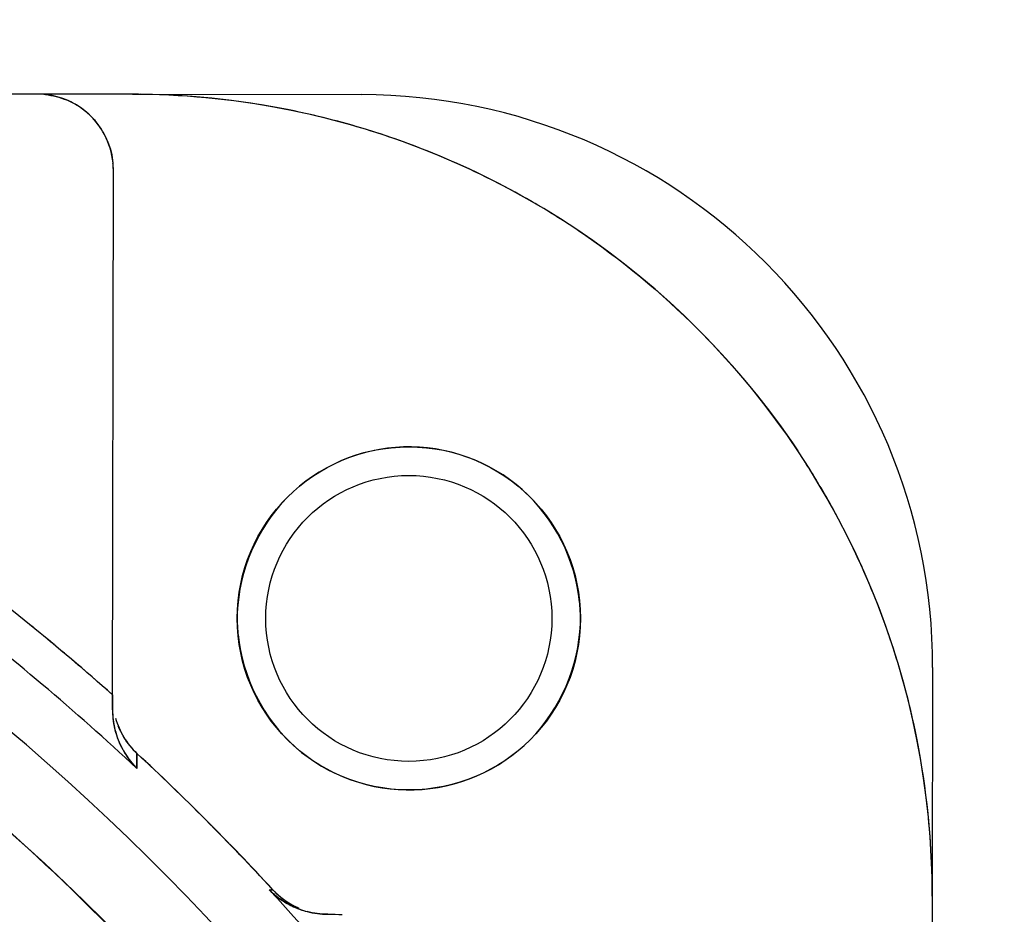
# Model space of a CAD drawing. Header units: millimetres. Extents: x 4086 to 10416, y 123 to 1549.
# Tile 215 of 256: x 9368.63 to 9372.93, y 618.77 to 622.68. Entities that reach past the tile are written whole.
import ezdxf

# ---------------------------------------------------------------- set-up
doc = ezdxf.new("R2010")
doc.units = ezdxf.units.MM
doc.layers.add('中心线', color=7, linetype='Continuous')
doc.layers.add('运动范围', color=7, linetype='Continuous')
doc.styles.add('思源黑', font='SourceHanSansCN-Normal.ttf')
doc.dimstyles.new('尺寸标注_1_6比例中六', dxfattribs={"dimtxt": 10, "dimasz": 8, "dimexe": 2, "dimexo": 1.5, "dimgap": 1, "dimtad": 1, "dimdec": 1, "dimlfac": 6, "dimdsep": 46, "dimtxsty": '思源黑', "dimcen": 0.09, "dimadec": 0, "dimazin": 0, "dimtp": 0.01, "dimtm": 0.01, "dimtfac": 1, "dimtdec": 1, "dimtofl": 0, "dimtmove": 0, "dimatfit": 3, "dimfxl": 1, "dimtolj": 1, "dimarcsym": 0})
doc.dimstyles.new('尺寸标注_1_6比例中六弯折', dxfattribs={"dimtxt": 10, "dimasz": 8, "dimexe": 2, "dimexo": 1.5, "dimgap": 1, "dimtad": 1, "dimtih": 1, "dimtoh": 1, "dimdec": 1, "dimlfac": 6, "dimdsep": 46, "dimtxsty": '思源黑', "dimcen": 0.09, "dimadec": 0, "dimazin": 0, "dimtp": 0.01, "dimtm": 0.01, "dimtfac": 1, "dimtdec": 1, "dimtofl": 0, "dimtmove": 0, "dimatfit": 3, "dimfxl": 1, "dimtolj": 1, "dimarcsym": 0})

# ---------------------------------------------------------------- blocks, each defined once
blk = doc.blocks.new('*D681')
at = {"layer": 'Defpoints', "color": 0}
for p in [(9406.9961, 620.7981), (9364.7578, 590.0128)]:
    blk.add_point(p, dxfattribs=at)
at = {"layer": '中心线', "color": 0, "lineweight": -2}
for p in [(9413.4611, 625.5101), (9494.3853, 654.4196)]:
    blk.add_line(p, (9453.1257, 654.4196), dxfattribs=at)
at = {"layer": '中心线', "color": 0}
for p, q in [((9364.7578, 589.9228), (9364.7578, 590.1028)), ((9364.6678, 590.0128), (9364.8478, 590.0128))]:
    blk.add_line(p, q, dxfattribs=at)
blk.add_solid([(9412.6758, 626.5876), (9414.2465, 624.4326), (9406.9961, 620.7981)], dxfattribs=at)
at = {"layer": '中心线', "color": 0, "insert": (9474.2555, 665.7884), "char_height": 10, "attachment_point": 2, "style": '思源黑'}
blk.add_mtext('\\A1;R313.6', dxfattribs=at)
blk = doc.blocks.new('*D682')
at = {"layer": 'Defpoints', "color": 0}
for p in [(9331.4792, 667.1614), (9291.6217, 602.9087), (9292.3531, 602.7797), (9438.2796, 590.0128), (9439.0222, 590.0128)]:
    blk.add_point(p, dxfattribs=at)
at = {"layer": '运动范围', "color": 0, "linetype": 'Continuous', "lineweight": -2}
for p, q in [((9290.1445, 603.1692), (9280.0446, 604.95)), ((9440.5222, 590.0128), (9450.7779, 590.0128))]:
    blk.add_line(p, q, dxfattribs=at)
blk.add_arc((9364.7578, 590.0128), 84.0201, 5.457499, 164.542501, dxfattribs=at)
at = {"layer": '运动范围', "color": 0}
for points in [[(9282.4763, 612.6999), (9285.0775, 612.1124), (9282.0142, 604.6027)], [(9447.0652, 597.9403), (9449.7289, 598.0672), (9448.7779, 590.0128)]]:
    blk.add_solid(points, dxfattribs=at)
at = {"layer": '运动范围', "color": 0, "insert": (9388.6407, 682.6034), "char_height": 10, "attachment_point": 2, "rotation": 345.5363, "style": '思源黑'}
blk.add_mtext('+\\A1;170%%d', dxfattribs=at)

msp = doc.modelspace()

# ---------------------------------------------------------------- linework, layer by layer
at = {"layer": '运动范围', "color": 7, "linetype": 'Continuous'}
for p, q in [((9369.1235, 622.3563), (9364.8983, 622.3636)), ((9369.1235, 622.3563), (9370.1235, 622.3545)), ((9369.0355, 619.6652), (9369.0396, 622.0231)), ((9372.6192, 619.8502), (9372.6174, 618.8502)), ((9369.0356, 619.7199), (9369.0355, 619.6867)), ((9369.0356, 619.7309), (9369.0356, 619.7199)), ((9369.0354, 619.6712), (9369.0353, 619.6684)), ((9369.1424, 619.4748), (9369.1412, 619.4096)), ((9369.1418, 619.4434), (9369.1423, 619.4749)), ((9369.1418, 619.4429), (9369.1423, 619.4749)), ((9369.1419, 619.4458), (9369.1423, 619.4749)), ((9369.1413, 619.4095), (9369.1419, 619.4451)), ((9369.1413, 619.4095), (9369.1418, 619.4434)), ((9369.1413, 619.4095), (9369.1418, 619.4429)), ((9369.1419, 619.4451), (9369.1419, 619.4458)), ((9369.7201, 618.879), (9369.7361, 618.879)), ((9369.7324, 618.8829), (9369.7238, 618.875)), ((9372.6174, 618.8502), (9372.5918, 604.1835))]:
    msp.add_line(p, q, dxfattribs=at)
for radius in [0.75, 0.625]:
    msp.add_circle((9370.3304, 620.065), radius, dxfattribs=at)
for centre, radius, start, end in [((9364.7578, 590.0128), 287.1667, 190, 18.680108), ((9364.7578, 590.0128), 52.2667, 190, 170), ((9368.6989, 621.9712), 0.3859, 85.7391, 88.8125), ((9368.7063, 622.0237), 0.3332, 359.889, 89.911), ((9368.6993, 621.9778), 0.3792, 83.4992, 85.7376), ((9369.1071, 618.7053), 3.651, 89.1948, 89.742), ((9369.1174, 618.8563), 3.5, 359.8998, 89.9002), ((9369.1108, 618.7888), 3.5675, 78.731, 89.2351), ((9370.1192, 619.8545), 2.5, 359.9, 89.9), ((9368.7118, 622.0335), 0.3222, 57.5769, 67.5292), ((9368.7043, 622.0218), 0.336, 45.1015, 57.5637), ((9368.7031, 622.0205), 0.3378, 41.9109, 45.1102), ((9369.1259, 618.8866), 3.4686, 72.903, 78.6603), ((9368.7054, 622.0225), 0.3348, 32.2196, 41.9221), ((9368.7161, 622.0292), 0.3221, 22.273, 32.2232), ((9369.1169, 618.8572), 3.4993, 67.3502, 72.9038), ((9369.1114, 618.8447), 3.513, 59.9774, 67.3462), ((9368.659, 622.0168), 0.3806, 3.8133, 5.8128), ((9368.6531, 622.0164), 0.3866, 0.9944, 3.8118), ((9369.1189, 618.8579), 3.4979, 56.1305, 59.9757), ((9369.119, 618.8578), 3.4979, 29.8238, 33.6695), ((9369.1058, 618.8503), 3.513, 22.4538, 29.8221), ((9361.7713, 611.5358), 10.9513, 48.44581, 53.42532), ((9369.1184, 618.8558), 3.4993, 16.896, 22.4497), ((9361.7713, 611.5358), 10.7848, 46.89275, 52.75605), ((9361.7721, 611.5367), 10.9501, 50.10555, 51.76558), ((9370.2758, 620.0584), 0.8046, 4.8993, 5.5454), ((9370.2656, 620.0576), 0.8148, 0.4287, 4.8919), ((9370.3847, 620.0587), 0.8043, 177.8319, 179.4565), ((9370.3952, 620.0725), 0.8148, 180.4287, 184.895), ((9370.2761, 620.0714), 0.8043, 357.8306, 359.4565), ((9361.7713, 611.5358), 10.538, 331.97353, 53.82647), ((9370.385, 620.0717), 0.8046, 184.9025, 185.5595), ((9361.7688, 611.5329), 10.9551, 48.4461, 50.10536), ((9361.6918, 611.4396), 10.3296, 45.78842, 55.06713), ((9361.7713, 611.5358), 10.2052, 330.67611, 55.12389), ((9369.1478, 618.8647), 3.4686, 11.1397, 16.8968), ((9371.649, 619.6854), 2.6135, 179.9705, 180.4068), ((9369.375, 619.6657), 0.3397, 180.0909, 186.6671), ((9369.3743, 619.6656), 0.339, 180.0791, 186.3655), ((9369.3737, 619.6653), 0.3384, 180.0298, 186.3274), ((9369.3785, 619.7232), 0.343, 195.8857, 211.1586), ((9369.3796, 619.7236), 0.344, 195.9127, 211.135), ((9369.3794, 619.7236), 0.3439, 195.9087, 211.1384), ((9369.4008, 619.6684), 0.3656, 186.3421, 194.2212), ((9369.3911, 619.6673), 0.3559, 186.3322, 188.4372), ((9369.3918, 619.6674), 0.3566, 186.6292, 188.4415), ((9369.4052, 619.6696), 0.3702, 188.4636, 194.2006), ((9369.405, 619.6695), 0.37, 188.4583, 194.1999), ((9369.3655, 619.7178), 0.3297, 201.6759, 205.9814), ((9369.3685, 619.7191), 0.3328, 202.8746, 205.9563), ((9369.4087, 619.6706), 0.3738, 194.2202, 208.5749), ((9369.4086, 619.6705), 0.3737, 194.2195, 208.5786), ((9369.4076, 619.6702), 0.3727, 194.2205, 208.6161), ((9369.3688, 619.7193), 0.3332, 210.116, 227.154), ((9369.3685, 619.7191), 0.3328, 211.5115, 227.1777), ((9369.0499, 618.8499), 3.5675, 0.5647, 11.069), ((9369.4058, 619.6698), 0.3712, 208.7022, 216.5842), ((9369.4142, 619.6737), 0.3802, 208.5879, 212.1675), ((9369.4141, 619.6736), 0.38, 208.5916, 212.1729), ((9369.4118, 619.6725), 0.3774, 208.6223, 214.785), ((9369.4108, 619.6715), 0.3761, 212.169, 214.3766), ((9369.4104, 619.6713), 0.3756, 212.1736, 214.7588), ((9369.4006, 619.6643), 0.3636, 214.3386, 222.4431), ((9369.3999, 619.6637), 0.3627, 214.7229, 222.6079), ((9369.3982, 619.6628), 0.3608, 214.7515, 223.4064), ((9361.7695, 611.534), 10.8358, 42.67475, 47.12525), ((9361.7696, 611.5341), 10.8357, 42.67473, 47.12527), ((9361.77, 611.5344), 10.8352, 42.67463, 47.12537), ((9361.7713, 611.5358), 10.8333, 42.7034, 47.12532), ((9369.3954, 619.6625), 0.3586, 216.6292, 222.9086), ((9369.3873, 619.6525), 0.3458, 222.489, 224.6283), ((9369.3957, 619.6628), 0.359, 222.9157, 224.876), ((9369.387, 619.6522), 0.3454, 222.6523, 224.638), ((9369.3853, 619.6511), 0.3434, 223.4644, 224.6954), ((9361.7713, 611.5358), 8.1451, 115.45039, 64.34961), ((9369.9748, 619.1326), 0.3594, 224.8795, 226.8714), ((9369.9746, 619.1322), 0.359, 224.857, 226.8497), ((9361.7713, 611.5358), 10.8215, 24.82575, 42.73184), ((9369.9747, 619.1313), 0.3585, 224.7488, 225.9136), ((9369.9742, 619.1309), 0.3578, 225.9194, 232.409), ((9369.9817, 619.1401), 0.3696, 226.8756, 235.9708), ((9369.9816, 619.1399), 0.3694, 226.8773, 235.4557), ((9369.9804, 619.1387), 0.3677, 226.8818, 232.343), ((9369.9788, 619.1023), 0.3298, 222.639, 224.0368), ((9369.9812, 619.1045), 0.333, 222.6322, 230.4065), ((9369.981, 619.1044), 0.3328, 222.6341, 246.6755), ((9369.9813, 619.1046), 0.3332, 222.646, 244.9297), ((9369.9803, 619.1039), 0.3319, 224.0373, 226.0613), ((9369.9819, 619.1056), 0.3343, 226.0623, 229.4265), ((9368.9664, 618.8465), 3.651, 0.058, 0.605), ((9361.7711, 611.5357), 10.2054, 340.06867, 45.73118), ((9369.9832, 619.1422), 0.3722, 232.3342, 240.3006), ((9369.9772, 619.1348), 0.3627, 232.4132, 235.5932), ((9369.9823, 619.1059), 0.3348, 229.4222, 238.276), ((9369.9826, 619.1061), 0.3351, 229.7683, 232.232), ((9369.9827, 619.1414), 0.3713, 235.4388, 240.2941), ((9369.9838, 619.1445), 0.3744, 235.6061, 240.4135), ((9369.9826, 619.1412), 0.371, 235.9543, 240.2924), ((9369.9818, 619.1051), 0.3339, 231.7649, 238.2791), ((9369.9816, 619.1048), 0.3335, 232.2266, 238.2806), ((9369.9779, 619.1329), 0.3615, 240.2912, 248.2231), ((9369.9776, 619.1322), 0.3607, 240.2805, 249.8122), ((9369.9775, 619.1321), 0.3606, 240.2788, 250.2), ((9369.9809, 619.1386), 0.3679, 240.3434, 248.1201), ((9369.981, 619.1042), 0.3327, 238.3001, 245.8905), ((9369.9808, 619.1038), 0.3322, 238.2952, 244.9353), ((9369.9808, 619.1036), 0.3321, 238.294, 244.5863), ((9369.9773, 619.1321), 0.3605, 248.2693, 255.2954), ((9369.9745, 619.1234), 0.3514, 248.1773, 249.7994), ((9369.9719, 619.1162), 0.3438, 249.7867, 255.5292), ((9369.9773, 619.1323), 0.3608, 250.2446, 255.2951)]:
    msp.add_arc(centre, radius, start, end, dxfattribs=at)
for points in [[(9368.7423, 622.3546), (9368.7739, 622.351), (9368.8055, 622.3433), (9368.835, 622.3312)], [(9369.0142, 622.1513), (9369.0266, 622.1208), (9369.0344, 622.0881), (9369.0377, 622.0553)], [(9371.0683, 621.7622), (9371.4454, 621.509), (9371.7783, 621.175), (9372.0301, 620.797)], [(9369.0355, 619.6652), (9369.0359, 619.6361), (9369.0393, 619.6068), (9369.0461, 619.5786)], [(9369.0461, 619.5786), (9369.0535, 619.5483), (9369.0652, 619.5189), (9369.0802, 619.4915)], [(9369.085, 619.5457), (9369.1007, 619.5197), (9369.1201, 619.4956), (9369.1424, 619.4748)], [(9369.0851, 619.5457), (9369.1008, 619.5197), (9369.1202, 619.4956), (9369.1424, 619.4749)], [(9369.0851, 619.5457), (9369.1008, 619.5197), (9369.1202, 619.4956), (9369.1424, 619.4749)], [(9369.9761, 618.7715), (9369.9457, 618.7715), (9369.9151, 618.7757), (9369.8857, 618.7834)], [(9369.9761, 618.7715), (9369.9457, 618.7715), (9369.9151, 618.7757), (9369.8857, 618.7834)], [(9369.9761, 618.7715), (9369.9457, 618.7715), (9369.9151, 618.7757), (9369.8858, 618.7834)], [(9369.886, 618.7833), (9369.9153, 618.7758), (9369.9458, 618.7721), (9369.9761, 618.7715)], [(9369.9761, 618.7715), (9369.9973, 618.7714), (9370.0185, 618.7715), (9370.0398, 618.7712)]]:
    msp.add_open_spline(points, degree=3, dxfattribs=at)
for points, knots in [([(9371.0766, 620.1362), (9371.0588, 620.3192), (9370.8753, 620.6858), (9370.3046, 620.888), (9369.7473, 620.6503), (9369.5879, 620.273), (9369.5809, 620.0892)], [0, 0, 0, 0, 0.249991, 0.499982, 0.749975, 1, 1, 1, 1]), ([(9369.5842, 619.9937), (9369.602, 619.8107), (9369.7856, 619.4442), (9370.3563, 619.2421), (9370.9135, 619.4799), (9371.0729, 619.8571), (9371.0799, 620.0409)], [0, 0, 0, 0, 0.249991, 0.499981, 0.749975, 1, 1, 1, 1])]:
    msp.add_open_spline(points, degree=3, knots=knots, dxfattribs=at)

# ---------------------------------------------------------------- dimensions: what is measured, and where the dimension line sits
at = {"layer": '中心线', "color": 7}
dim = msp.add_radius_dim(center=(9364.7578, 590.0128), mpoint=(9406.9961, 620.7981), dimstyle='尺寸标注_1_6比例中六弯折', dxfattribs=at)
dim.commit()
dim.dimension.update_dxf_attribs({"geometry": '*D681', "text_midpoint": (9474.2555, 654.4196), "dimtype": 164})
at = {"layer": '运动范围', "color": 7, "linetype": 'Continuous'}
dim = msp.add_angular_dim_2l(base=(9331.4792, 667.1614), line1=((9438.2796, 590.0128), (9439.0222, 590.0128)), line2=((9292.3531, 602.7797), (9291.6217, 602.9087)), text='+<>', dimstyle='尺寸标注_1_6比例中六', dxfattribs=at)
dim.commit()
dim.dimension.update_dxf_attribs({"geometry": '*D682', "text_midpoint": (9385.7432, 671.37), "dimtype": 162})

doc.saveas('drawing.dxf')
